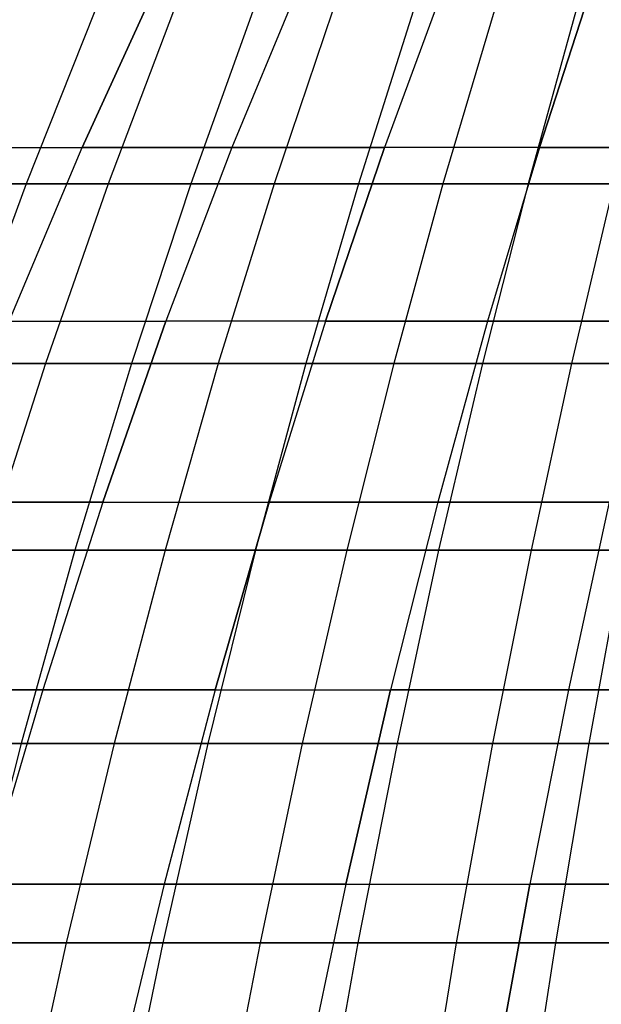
# Model space of a CAD drawing. Extents: x -125 to 125, y -143 to 0.
# Tile 151 of 241: x -17 to -11, y -49 to -39. Entities that reach past the tile are written whole.
import ezdxf

# ---------------------------------------------------------------- set-up
doc = ezdxf.new("R2010")
doc.units = 0
doc.header["$LTSCALE"] = 25.4
doc.layers.get('0').update_dxf_attribs({"linetype": 'CONTINUOUS'})

# ---------------------------------------------------------------- blocks, each defined once
blk = doc.blocks.new('NL2500026672_STL')
at = {"color": 0}
for p, q in [((-16.142, -40.518, -34.617), (-15.369, -38.823, -32.959)), ((-15.369, -38.823, 32.959), (-16.142, -40.518, 34.617)), ((-15.369, -38.823, 32.959), (-16.142, -40.518, 34.617)), ((-16.142, -40.518, -34.617), (-15.369, -38.823, -32.959)), ((-13.917, -38.823, 33.598), (-14.617, -40.518, 35.289)), ((-13.917, -38.823, 33.598), (-14.617, -40.518, 35.289)), ((-13.917, -38.823, -33.598), (-14.617, -40.518, -35.289)), ((-13.917, -38.823, -33.598), (-14.617, -40.518, -35.289)), ((-12.438, -38.823, 34.173), (-13.064, -40.518, 35.893)), ((-12.438, -38.823, 34.173), (-13.064, -40.518, 35.893)), ((-12.438, -38.823, -34.173), (-13.064, -40.518, -35.893)), ((-12.438, -38.823, -34.173), (-13.064, -40.518, -35.893)), ((-10.935, -38.823, 34.683), (-11.486, -40.518, 36.428)), ((-10.935, -38.823, 34.683), (-11.486, -40.518, 36.428)), ((-11.486, -40.518, -36.428), (-10.935, -38.823, -34.683)), ((-11.486, -40.518, -36.428), (-10.935, -38.823, -34.683)), ((-16.014, -39.13, 37.813), (-16.714, -40.888, 39.467)), ((-16.014, -39.13, 37.813), (-16.714, -40.888, 39.467)), ((-15.213, -39.13, -38.142), (-15.879, -40.888, -39.81)), ((-15.213, -39.13, -38.142), (-15.879, -40.888, -39.81)), ((-14.406, -39.13, 38.454), (-15.036, -40.888, 40.136)), ((-14.406, -39.13, 38.454), (-15.036, -40.888, 40.136)), ((-13.592, -39.13, -38.749), (-14.186, -40.888, -40.444)), ((-13.592, -39.13, -38.749), (-14.186, -40.888, -40.444)), ((-12.772, -39.13, 39.027), (-13.33, -40.888, 40.734)), ((-12.772, -39.13, 39.027), (-13.33, -40.888, 40.734)), ((-11.946, -39.13, -39.288), (-12.469, -40.888, -41.006)), ((-11.946, -39.13, -39.288), (-12.469, -40.888, -41.006)), ((-11.115, -39.13, 39.531), (-11.601, -40.888, 41.26)), ((-11.115, -39.13, 39.531), (-11.601, -40.888, 41.26)), ((-17.637, -40.518, -33.88), (-16.142, -40.518, -34.617)), ((-17.637, -40.518, -33.88), (-16.142, -40.518, -34.617)), ((-17.637, -40.518, 33.88), (-16.142, -40.518, 34.617)), ((-17.637, -40.518, 33.88), (-16.142, -40.518, 34.617)), ((-16.885, -42.29, -36.21), (-16.142, -40.518, -34.617)), ((-16.885, -42.29, 36.21), (-16.142, -40.518, 34.617)), ((-16.885, -42.29, 36.21), (-16.142, -40.518, 34.617)), ((-16.885, -42.29, -36.21), (-16.142, -40.518, -34.617)), ((-14.617, -40.518, 35.289), (-16.142, -40.518, 34.617)), ((-14.617, -40.518, 35.289), (-16.142, -40.518, 34.617)), ((-16.142, -40.518, -34.617), (-14.617, -40.518, -35.289)), ((-16.142, -40.518, -34.617), (-14.617, -40.518, -35.289)), ((-14.617, -40.518, 35.289), (-15.289, -42.29, 36.912)), ((-14.617, -40.518, -35.289), (-15.289, -42.29, -36.912)), ((-14.617, -40.518, 35.289), (-15.289, -42.29, 36.912)), ((-14.617, -40.518, -35.289), (-15.289, -42.29, -36.912)), ((-13.064, -40.518, 35.893), (-14.617, -40.518, 35.289)), ((-14.617, -40.518, -35.289), (-13.064, -40.518, -35.893)), ((-13.064, -40.518, 35.893), (-14.617, -40.518, 35.289)), ((-14.617, -40.518, -35.289), (-13.064, -40.518, -35.893)), ((-13.064, -40.518, 35.893), (-13.665, -42.29, 37.543)), ((-13.665, -42.29, -37.543), (-13.064, -40.518, -35.893)), ((-13.665, -42.29, -37.543), (-13.064, -40.518, -35.893)), ((-13.064, -40.518, 35.893), (-13.665, -42.29, 37.543)), ((-11.486, -40.518, 36.428), (-13.064, -40.518, 35.893)), ((-11.486, -40.518, 36.428), (-13.064, -40.518, 35.893)), ((-11.486, -40.518, -36.428), (-13.064, -40.518, -35.893)), ((-11.486, -40.518, -36.428), (-13.064, -40.518, -35.893)), ((-11.486, -40.518, 36.428), (-12.014, -42.29, 38.104)), ((-11.486, -40.518, 36.428), (-12.014, -42.29, 38.104)), ((-11.486, -40.518, -36.428), (-12.014, -42.29, -38.104)), ((-11.486, -40.518, -36.428), (-12.014, -42.29, -38.104)), ((-9.886, -40.518, 36.895), (-11.486, -40.518, 36.428)), ((-9.886, -40.518, 36.895), (-11.486, -40.518, 36.428)), ((-11.486, -40.518, -36.428), (-9.886, -40.518, -36.895)), ((-11.486, -40.518, -36.428), (-9.886, -40.518, -36.895)), ((-18.363, -40.888, 38.727), (-16.714, -40.888, 39.467)), ((-18.363, -40.888, 38.727), (-16.714, -40.888, 39.467)), ((-15.879, -40.888, -39.81), (-17.543, -40.888, -39.105)), ((-15.879, -40.888, -39.81), (-17.543, -40.888, -39.105)), ((-16.714, -40.888, 39.467), (-17.385, -42.72, 41.051)), ((-16.714, -40.888, 39.467), (-17.385, -42.72, 41.051)), ((-16.714, -40.888, 39.467), (-15.036, -40.888, 40.136)), ((-16.714, -40.888, 39.467), (-15.036, -40.888, 40.136)), ((-15.879, -40.888, -39.81), (-16.516, -42.72, -41.409)), ((-15.879, -40.888, -39.81), (-16.516, -42.72, -41.409)), ((-14.186, -40.888, -40.444), (-15.879, -40.888, -39.81)), ((-14.186, -40.888, -40.444), (-15.879, -40.888, -39.81)), ((-15.036, -40.888, 40.136), (-15.639, -42.72, 41.748)), ((-15.036, -40.888, 40.136), (-15.639, -42.72, 41.748)), ((-15.036, -40.888, 40.136), (-13.33, -40.888, 40.734)), ((-15.036, -40.888, 40.136), (-13.33, -40.888, 40.734)), ((-14.186, -40.888, -40.444), (-14.756, -42.72, -42.068)), ((-14.186, -40.888, -40.444), (-14.756, -42.72, -42.068)), ((-12.469, -40.888, -41.006), (-14.186, -40.888, -40.444)), ((-12.469, -40.888, -41.006), (-14.186, -40.888, -40.444)), ((-13.33, -40.888, 40.734), (-13.866, -42.72, 42.37)), ((-13.33, -40.888, 40.734), (-13.866, -42.72, 42.37)), ((-13.33, -40.888, 40.734), (-11.601, -40.888, 41.26)), ((-13.33, -40.888, 40.734), (-11.601, -40.888, 41.26)), ((-12.469, -40.888, -41.006), (-12.969, -42.72, -42.653)), ((-12.469, -40.888, -41.006), (-12.969, -42.72, -42.653)), ((-10.729, -40.888, -41.495), (-12.469, -40.888, -41.006)), ((-10.729, -40.888, -41.495), (-12.469, -40.888, -41.006)), ((-11.601, -40.888, 41.26), (-12.067, -42.72, 42.917)), ((-11.601, -40.888, 41.26), (-12.067, -42.72, 42.917)), ((-11.601, -40.888, 41.26), (-9.852, -40.888, 41.712)), ((-11.601, -40.888, 41.26), (-9.852, -40.888, 41.712)), ((-10.729, -40.888, -41.495), (-11.16, -42.72, -43.161)), ((-10.729, -40.888, -41.495), (-11.16, -42.72, -43.161)), ((-16.885, -42.29, 36.21), (-15.289, -42.29, 36.912)), ((-16.885, -42.29, 36.21), (-15.289, -42.29, 36.912)), ((-16.885, -42.29, -36.21), (-15.289, -42.29, -36.912)), ((-16.885, -42.29, -36.21), (-15.289, -42.29, -36.912)), ((-15.289, -42.29, -36.912), (-15.932, -44.133, -38.464)), ((-15.932, -44.133, 38.464), (-15.289, -42.29, 36.912)), ((-15.932, -44.133, 38.464), (-15.289, -42.29, 36.912)), ((-15.289, -42.29, -36.912), (-15.932, -44.133, -38.464)), ((-13.665, -42.29, -37.543), (-15.289, -42.29, -36.912)), ((-13.665, -42.29, 37.543), (-15.289, -42.29, 36.912)), ((-13.665, -42.29, -37.543), (-15.289, -42.29, -36.912)), ((-13.665, -42.29, 37.543), (-15.289, -42.29, 36.912)), ((-13.665, -42.29, -37.543), (-14.239, -44.133, -39.122)), ((-13.665, -42.29, 37.543), (-14.239, -44.133, 39.122)), ((-13.665, -42.29, -37.543), (-14.239, -44.133, -39.122)), ((-13.665, -42.29, 37.543), (-14.239, -44.133, 39.122)), ((-12.014, -42.29, 38.104), (-13.665, -42.29, 37.543)), ((-13.665, -42.29, -37.543), (-12.014, -42.29, -38.104)), ((-13.665, -42.29, -37.543), (-12.014, -42.29, -38.104)), ((-12.014, -42.29, 38.104), (-13.665, -42.29, 37.543)), ((-12.014, -42.29, 38.104), (-12.519, -44.133, 39.706)), ((-12.014, -42.29, -38.104), (-12.519, -44.133, -39.706)), ((-12.014, -42.29, -38.104), (-12.519, -44.133, -39.706)), ((-12.014, -42.29, 38.104), (-12.519, -44.133, 39.706)), ((-10.341, -42.29, 38.591), (-12.014, -42.29, 38.104)), ((-10.341, -42.29, 38.591), (-12.014, -42.29, 38.104)), ((-12.014, -42.29, -38.104), (-10.341, -42.29, -38.591)), ((-12.014, -42.29, -38.104), (-10.341, -42.29, -38.591)), ((-16.516, -42.72, -41.409), (-18.247, -42.72, -40.675)), ((-16.516, -42.72, -41.409), (-18.247, -42.72, -40.675)), ((-17.385, -42.72, 41.051), (-15.639, -42.72, 41.748)), ((-17.385, -42.72, 41.051), (-15.639, -42.72, 41.748)), ((-16.516, -42.72, -41.409), (-17.125, -44.622, -42.934)), ((-16.516, -42.72, -41.409), (-17.125, -44.622, -42.934)), ((-14.756, -42.72, -42.068), (-16.516, -42.72, -41.409)), ((-14.756, -42.72, -42.068), (-16.516, -42.72, -41.409)), ((-15.639, -42.72, 41.748), (-16.216, -44.622, 43.286)), ((-15.639, -42.72, 41.748), (-16.216, -44.622, 43.286)), ((-15.639, -42.72, 41.748), (-13.866, -42.72, 42.37)), ((-15.639, -42.72, 41.748), (-13.866, -42.72, 42.37)), ((-14.756, -42.72, -42.068), (-15.299, -44.622, -43.618)), ((-14.756, -42.72, -42.068), (-15.299, -44.622, -43.618)), ((-12.969, -42.72, -42.653), (-14.756, -42.72, -42.068)), ((-12.969, -42.72, -42.653), (-14.756, -42.72, -42.068)), ((-13.866, -42.72, 42.37), (-14.376, -44.622, 43.931)), ((-13.866, -42.72, 42.37), (-14.376, -44.622, 43.931)), ((-13.866, -42.72, 42.37), (-12.067, -42.72, 42.917)), ((-13.866, -42.72, 42.37), (-12.067, -42.72, 42.917)), ((-12.969, -42.72, -42.653), (-13.447, -44.622, -44.224)), ((-12.969, -42.72, -42.653), (-13.447, -44.622, -44.224)), ((-11.16, -42.72, -43.161), (-12.969, -42.72, -42.653)), ((-11.16, -42.72, -43.161), (-12.969, -42.72, -42.653)), ((-12.067, -42.72, 42.917), (-12.512, -44.622, 44.498)), ((-12.067, -42.72, 42.917), (-12.512, -44.622, 44.498)), ((-12.067, -42.72, 42.917), (-10.247, -42.72, 43.387)), ((-12.067, -42.72, 42.917), (-10.247, -42.72, 43.387)), ((-11.16, -42.72, -43.161), (-11.571, -44.622, -44.752)), ((-11.16, -42.72, -43.161), (-11.571, -44.622, -44.752)), ((-9.33, -42.72, -43.594), (-11.16, -42.72, -43.161)), ((-9.33, -42.72, -43.594), (-11.16, -42.72, -43.161)), ((-15.932, -44.133, 38.464), (-17.595, -44.133, 37.732)), ((-15.932, -44.133, 38.464), (-17.595, -44.133, 37.732)), ((-17.595, -44.133, -37.732), (-15.932, -44.133, -38.464)), ((-17.595, -44.133, -37.732), (-15.932, -44.133, -38.464)), ((-15.932, -44.133, 38.464), (-16.545, -46.047, 39.943)), ((-15.932, -44.133, 38.464), (-16.545, -46.047, 39.943)), ((-15.932, -44.133, -38.464), (-16.545, -46.047, -39.943)), ((-15.932, -44.133, -38.464), (-16.545, -46.047, -39.943)), ((-15.932, -44.133, -38.464), (-14.239, -44.133, -39.122)), ((-15.932, -44.133, 38.464), (-14.239, -44.133, 39.122)), ((-15.932, -44.133, 38.464), (-14.239, -44.133, 39.122)), ((-15.932, -44.133, -38.464), (-14.239, -44.133, -39.122)), ((-14.787, -46.047, 40.627), (-14.239, -44.133, 39.122)), ((-14.787, -46.047, 40.627), (-14.239, -44.133, 39.122)), ((-14.239, -44.133, -39.122), (-14.787, -46.047, -40.627)), ((-14.239, -44.133, -39.122), (-14.787, -46.047, -40.627)), ((-12.519, -44.133, 39.706), (-14.239, -44.133, 39.122)), ((-14.239, -44.133, -39.122), (-12.519, -44.133, -39.706)), ((-14.239, -44.133, -39.122), (-12.519, -44.133, -39.706)), ((-12.519, -44.133, 39.706), (-14.239, -44.133, 39.122)), ((-12.519, -44.133, 39.706), (-13.001, -46.047, 41.233)), ((-12.519, -44.133, -39.706), (-13.001, -46.047, -41.233)), ((-12.519, -44.133, -39.706), (-13.001, -46.047, -41.233)), ((-12.519, -44.133, 39.706), (-13.001, -46.047, 41.233)), ((-10.775, -44.133, 40.215), (-12.519, -44.133, 39.706)), ((-12.519, -44.133, -39.706), (-10.775, -44.133, -40.215)), ((-12.519, -44.133, -39.706), (-10.775, -44.133, -40.215)), ((-10.775, -44.133, 40.215), (-12.519, -44.133, 39.706)), ((-10.775, -44.133, 40.215), (-11.19, -46.047, 41.761)), ((-10.775, -44.133, -40.215), (-11.19, -46.047, -41.761)), ((-10.775, -44.133, 40.215), (-11.19, -46.047, 41.761)), ((-10.775, -44.133, -40.215), (-11.19, -46.047, -41.761)), ((-18.026, -44.622, 42.564), (-16.216, -44.622, 43.286)), ((-18.026, -44.622, 42.564), (-16.216, -44.622, 43.286)), ((-15.299, -44.622, -43.618), (-17.125, -44.622, -42.934)), ((-15.299, -44.622, -43.618), (-17.125, -44.622, -42.934)), ((-16.216, -44.622, 43.286), (-16.763, -46.592, 44.748)), ((-16.216, -44.622, 43.286), (-16.763, -46.592, 44.748)), ((-16.216, -44.622, 43.286), (-14.376, -44.622, 43.931)), ((-16.216, -44.622, 43.286), (-14.376, -44.622, 43.931)), ((-15.299, -44.622, -43.618), (-15.816, -46.592, -45.092)), ((-15.299, -44.622, -43.618), (-15.816, -46.592, -45.092)), ((-13.447, -44.622, -44.224), (-15.299, -44.622, -43.618)), ((-13.447, -44.622, -44.224), (-15.299, -44.622, -43.618)), ((-14.376, -44.622, 43.931), (-14.862, -46.592, 45.415)), ((-14.376, -44.622, 43.931), (-14.862, -46.592, 45.415)), ((-14.376, -44.622, 43.931), (-12.512, -44.622, 44.498)), ((-14.376, -44.622, 43.931), (-12.512, -44.622, 44.498)), ((-13.447, -44.622, -44.224), (-13.901, -46.592, -45.718)), ((-13.447, -44.622, -44.224), (-13.901, -46.592, -45.718)), ((-11.571, -44.622, -44.752), (-13.447, -44.622, -44.224)), ((-11.571, -44.622, -44.752), (-13.447, -44.622, -44.224)), ((-12.512, -44.622, 44.498), (-12.934, -46.592, 46.001)), ((-12.512, -44.622, 44.498), (-12.934, -46.592, 46.001)), ((-12.512, -44.622, 44.498), (-10.625, -44.622, 44.986)), ((-12.512, -44.622, 44.498), (-10.625, -44.622, 44.986)), ((-11.571, -44.622, -44.752), (-11.962, -46.592, -46.264)), ((-11.571, -44.622, -44.752), (-11.962, -46.592, -46.264)), ((-9.674, -44.622, -45.2), (-11.571, -44.622, -44.752)), ((-9.674, -44.622, -45.2), (-11.571, -44.622, -44.752)), ((-10.625, -44.622, 44.986), (-10.984, -46.592, 46.505)), ((-10.625, -44.622, 44.986), (-10.984, -46.592, 46.505)), ((-16.545, -46.047, 39.943), (-18.271, -46.047, 39.183)), ((-16.545, -46.047, 39.943), (-18.271, -46.047, 39.183)), ((-18.271, -46.047, -39.183), (-16.545, -46.047, -39.943)), ((-18.271, -46.047, -39.183), (-16.545, -46.047, -39.943)), ((-16.545, -46.047, 39.943), (-17.126, -48.026, 41.346)), ((-16.545, -46.047, 39.943), (-17.126, -48.026, 41.346)), ((-16.545, -46.047, -39.943), (-17.126, -48.026, -41.346)), ((-16.545, -46.047, -39.943), (-17.126, -48.026, -41.346)), ((-14.787, -46.047, 40.627), (-16.545, -46.047, 39.943)), ((-14.787, -46.047, 40.627), (-16.545, -46.047, 39.943)), ((-16.545, -46.047, -39.943), (-14.787, -46.047, -40.627)), ((-16.545, -46.047, -39.943), (-14.787, -46.047, -40.627)), ((-14.787, -46.047, 40.627), (-15.306, -48.026, 42.054)), ((-14.787, -46.047, 40.627), (-15.306, -48.026, 42.054)), ((-14.787, -46.047, -40.627), (-15.306, -48.026, -42.054)), ((-14.787, -46.047, -40.627), (-15.306, -48.026, -42.054)), ((-14.787, -46.047, 40.627), (-13.001, -46.047, 41.233)), ((-14.787, -46.047, 40.627), (-13.001, -46.047, 41.233)), ((-14.787, -46.047, -40.627), (-13.001, -46.047, -41.233)), ((-14.787, -46.047, -40.627), (-13.001, -46.047, -41.233)), ((-13.457, -48.026, 42.681), (-13.001, -46.047, 41.233)), ((-13.457, -48.026, 42.681), (-13.001, -46.047, 41.233)), ((-13.001, -46.047, -41.233), (-13.457, -48.026, -42.681)), ((-13.001, -46.047, -41.233), (-13.457, -48.026, -42.681)), ((-11.19, -46.047, 41.761), (-13.001, -46.047, 41.233)), ((-13.001, -46.047, -41.233), (-11.19, -46.047, -41.761)), ((-11.19, -46.047, 41.761), (-13.001, -46.047, 41.233)), ((-13.001, -46.047, -41.233), (-11.19, -46.047, -41.761)), ((-11.19, -46.047, 41.761), (-11.583, -48.026, 43.228)), ((-11.19, -46.047, -41.761), (-11.583, -48.026, -43.228)), ((-11.19, -46.047, 41.761), (-11.583, -48.026, 43.228)), ((-11.19, -46.047, -41.761), (-11.583, -48.026, -43.228)), ((-9.358, -46.047, 42.209), (-11.19, -46.047, 41.761)), ((-11.19, -46.047, -41.761), (-9.358, -46.047, -42.209)), ((-9.358, -46.047, 42.209), (-11.19, -46.047, 41.761)), ((-11.19, -46.047, -41.761), (-9.358, -46.047, -42.209)), ((-18.635, -46.592, 44.002), (-16.763, -46.592, 44.748)), ((-18.635, -46.592, 44.002), (-16.763, -46.592, 44.748)), ((-15.816, -46.592, -45.092), (-17.703, -46.592, -44.385)), ((-15.816, -46.592, -45.092), (-17.703, -46.592, -44.385)), ((-16.763, -46.592, 44.748), (-17.282, -48.625, 46.132)), ((-16.763, -46.592, 44.748), (-17.282, -48.625, 46.132)), ((-16.763, -46.592, 44.748), (-14.862, -46.592, 45.415)), ((-16.763, -46.592, 44.748), (-14.862, -46.592, 45.415)), ((-15.816, -46.592, -45.092), (-16.305, -48.625, -46.486)), ((-15.816, -46.592, -45.092), (-16.305, -48.625, -46.486)), ((-13.901, -46.592, -45.718), (-15.816, -46.592, -45.092)), ((-13.901, -46.592, -45.718), (-15.816, -46.592, -45.092)), ((-14.862, -46.592, 45.415), (-15.322, -48.625, 46.819)), ((-14.862, -46.592, 45.415), (-15.322, -48.625, 46.819)), ((-14.862, -46.592, 45.415), (-12.934, -46.592, 46.001)), ((-14.862, -46.592, 45.415), (-12.934, -46.592, 46.001)), ((-13.901, -46.592, -45.718), (-14.331, -48.625, -47.132)), ((-13.901, -46.592, -45.718), (-14.331, -48.625, -47.132)), ((-11.962, -46.592, -46.264), (-13.901, -46.592, -45.718)), ((-11.962, -46.592, -46.264), (-13.901, -46.592, -45.718)), ((-12.934, -46.592, 46.001), (-13.334, -48.625, 47.424)), ((-12.934, -46.592, 46.001), (-13.334, -48.625, 47.424)), ((-12.934, -46.592, 46.001), (-10.984, -46.592, 46.505)), ((-12.934, -46.592, 46.001), (-10.984, -46.592, 46.505)), ((-11.962, -46.592, -46.264), (-12.332, -48.625, -47.694)), ((-11.962, -46.592, -46.264), (-12.332, -48.625, -47.694)), ((-10.001, -46.592, -46.727), (-11.962, -46.592, -46.264)), ((-10.001, -46.592, -46.727), (-11.962, -46.592, -46.264)), ((-10.984, -46.592, 46.505), (-11.323, -48.625, 47.944)), ((-10.984, -46.592, 46.505), (-11.323, -48.625, 47.944)), ((-10.984, -46.592, 46.505), (-9.013, -46.592, 46.927)), ((-10.984, -46.592, 46.505), (-9.013, -46.592, 46.927)), ((-15.306, -48.026, 42.054), (-17.126, -48.026, 41.346)), ((-15.306, -48.026, 42.054), (-17.126, -48.026, 41.346)), ((-17.126, -48.026, -41.346), (-15.306, -48.026, -42.054)), ((-17.126, -48.026, -41.346), (-15.306, -48.026, -42.054)), ((-15.306, -48.026, 42.054), (-15.797, -50.068, 43.401)), ((-15.306, -48.026, 42.054), (-15.797, -50.068, 43.401)), ((-15.306, -48.026, -42.054), (-15.797, -50.068, -43.401)), ((-15.306, -48.026, -42.054), (-15.797, -50.068, -43.401)), ((-13.457, -48.026, 42.681), (-15.306, -48.026, 42.054)), ((-13.457, -48.026, 42.681), (-15.306, -48.026, 42.054)), ((-15.306, -48.026, -42.054), (-13.457, -48.026, -42.681)), ((-15.306, -48.026, -42.054), (-13.457, -48.026, -42.681)), ((-13.457, -48.026, 42.681), (-13.888, -50.068, 44.049)), ((-13.457, -48.026, 42.681), (-13.888, -50.068, 44.049)), ((-13.457, -48.026, -42.681), (-13.888, -50.068, -44.049)), ((-13.457, -48.026, -42.681), (-13.888, -50.068, -44.049)), ((-13.457, -48.026, 42.681), (-11.583, -48.026, 43.228)), ((-13.457, -48.026, 42.681), (-11.583, -48.026, 43.228)), ((-13.457, -48.026, -42.681), (-11.583, -48.026, -43.228)), ((-13.457, -48.026, -42.681), (-11.583, -48.026, -43.228)), ((-11.954, -50.068, 44.612), (-11.583, -48.026, 43.228)), ((-11.954, -50.068, 44.612), (-11.583, -48.026, 43.228)), ((-11.583, -48.026, -43.228), (-11.954, -50.068, -44.612)), ((-11.583, -48.026, -43.228), (-11.954, -50.068, -44.612)), ((-9.686, -48.026, 43.692), (-11.583, -48.026, 43.228)), ((-11.583, -48.026, -43.228), (-9.686, -48.026, -43.692)), ((-11.583, -48.026, -43.228), (-9.686, -48.026, -43.692)), ((-9.686, -48.026, 43.692), (-11.583, -48.026, 43.228)), ((-16.305, -48.625, -46.486), (-18.251, -48.625, -45.757)), ((-16.305, -48.625, -46.486), (-18.251, -48.625, -45.757)), ((-17.282, -48.625, 46.132), (-15.322, -48.625, 46.819)), ((-17.282, -48.625, 46.132), (-15.322, -48.625, 46.819)), ((-16.305, -48.625, -46.486), (-16.766, -50.718, -47.799)), ((-16.305, -48.625, -46.486), (-16.766, -50.718, -47.799)), ((-14.331, -48.625, -47.132), (-16.305, -48.625, -46.486)), ((-14.331, -48.625, -47.132), (-16.305, -48.625, -46.486)), ((-15.322, -48.625, 46.819), (-15.754, -50.718, 48.142)), ((-15.322, -48.625, 46.819), (-15.754, -50.718, 48.142)), ((-15.322, -48.625, 46.819), (-13.334, -48.625, 47.424)), ((-15.322, -48.625, 46.819), (-13.334, -48.625, 47.424)), ((-14.331, -48.625, -47.132), (-14.736, -50.718, -48.463)), ((-14.331, -48.625, -47.132), (-14.736, -50.718, -48.463)), ((-12.332, -48.625, -47.694), (-14.331, -48.625, -47.132)), ((-12.332, -48.625, -47.694), (-14.331, -48.625, -47.132)), ((-13.334, -48.625, 47.424), (-13.711, -50.718, 48.763)), ((-13.334, -48.625, 47.424), (-13.711, -50.718, 48.763)), ((-13.334, -48.625, 47.424), (-11.323, -48.625, 47.944)), ((-13.334, -48.625, 47.424), (-11.323, -48.625, 47.944)), ((-12.332, -48.625, -47.694), (-12.68, -50.718, -49.041)), ((-12.332, -48.625, -47.694), (-12.68, -50.718, -49.041)), ((-10.31, -48.625, -48.172), (-12.332, -48.625, -47.694)), ((-10.31, -48.625, -48.172), (-12.332, -48.625, -47.694)), ((-11.323, -48.625, 47.944), (-11.643, -50.718, 49.298)), ((-11.323, -48.625, 47.944), (-11.643, -50.718, 49.298)), ((-11.323, -48.625, 47.944), (-9.292, -48.625, 48.378)), ((-11.323, -48.625, 47.944), (-9.292, -48.625, 48.378))]:
    blk.add_line(p, q, dxfattribs=at)

msp = doc.modelspace()

# ---------------------------------------------------------------- block references
at = {"color": 253}
msp.add_blockref('NL2500026672_STL', (0, 0), dxfattribs=at)

doc.saveas('drawing.dxf')
